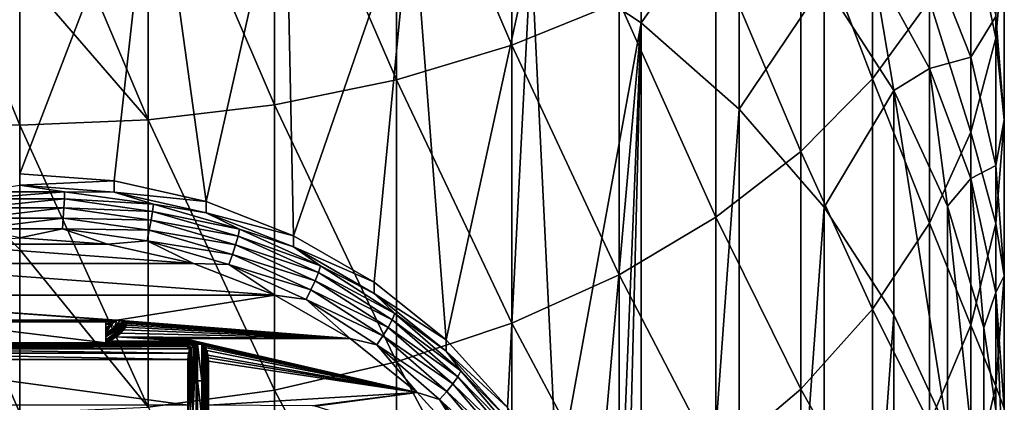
# Model space of a CAD drawing. Header units: metres. Extents: x -27 to 80, y -171 to 27.
# Tile 42 of 117: x 0 to 12, y -156 to -151. Entities that reach past the tile are written whole.
import ezdxf

# ---------------------------------------------------------------- set-up
doc = ezdxf.new("R2010")
doc.units = ezdxf.units.M
doc.layers.add('solid_509380_SW0003', color=7, linetype='CONTINUOUS')

msp = doc.modelspace()

# ---------------------------------------------------------------- linework, layer by layer
at = {"layer": 'solid_509380_SW0003'}
for points in [[(6, -151.524612, 253.62204), (6, -147.879211, 256.13028), (4.592201, -148.245026, 256.720337)], [(6, -151.524612, 253.62204), (7.305137, -150.996597, 252.928009), (6, -147.879211, 256.13028)], [(4.592201, -151.944962, 254.174576), (4.592201, -148.245026, 256.720337), (3.105829, -148.51088, 257.14917)], [(4.592201, -151.944962, 254.174576), (6, -151.524612, 253.62204), (4.592201, -148.245026, 256.720337)], [(3.105829, -152.250473, 254.576126), (3.105829, -148.51088, 257.14917), (1.566314, -148.672226, 257.409424)], [(3.105829, -152.250473, 254.576126), (4.592201, -151.944962, 254.174576), (3.105829, -148.51088, 257.14917)], [(7.573055, -148.516678, 225.82933), (7.573114, -151.252884, 218.311813), (6.235004, -150.365295, 217.988754)], [(8.770032, -149.567154, 226.21167), (7.573114, -151.252884, 218.311813), (7.573055, -148.516678, 225.82933)], [(0, -152.498047, 254.901535), (0, -150.622406, 256.258362), (-1.566314, -148.672226, 257.409424)], [(-1.566314, -152.435883, 254.819839), (0, -152.498047, 254.901535), (-1.566314, -148.672226, 257.409424)], [(1.566314, -152.435883, 254.819839), (1.566314, -148.672226, 257.409424), (0, -148.726318, 257.496704)], [(1.566314, -152.435883, 254.819839), (3.105829, -152.250473, 254.576126), (1.566314, -148.672226, 257.409424)], [(0, -153.093262, 218.981644), (0, -148.723694, 217.391251), (1.633953, -148.828705, 217.429474)], [(1.566314, -152.435883, 254.819839), (0, -148.726318, 257.496704), (0, -150.622406, 256.258362)], [(1.149798, -153.178299, 219.012604), (0, -153.093262, 218.981644), (1.633953, -148.828705, 217.429474)], [(2.271269, -153.431305, 219.104691), (1.149798, -153.178299, 219.012604), (1.633953, -148.828705, 217.429474)], [(2.271269, -153.431305, 219.104691), (1.633953, -148.828705, 217.429474), (3.237515, -149.14183, 217.543442)], [(10.392304, -151.934052, 247.551544), (10.392304, -148.865158, 250.126389), (9.52024, -149.655396, 251.1651)], [(10.392304, -151.934052, 247.551544), (11.086555, -150.97879, 246.517441), (10.392304, -148.865158, 250.126389)], [(11.897338, -151.438614, 241.740677), (11.897338, -148.925568, 244.294769), (11.59111, -149.970215, 245.425613)], [(11.897338, -151.438614, 241.740677), (12, -150.271011, 240.69664), (11.897338, -148.925568, 244.294769)], [(3.336839, -153.846054, 219.255646), (2.271269, -153.431305, 219.104691), (3.237515, -149.14183, 217.543442)], [(3.336839, -153.846054, 219.255646), (3.237515, -149.14183, 217.543442), (4.780764, -149.657227, 217.731033)], [(8.770032, -149.567154, 226.21167), (8.770081, -152.30336, 218.694153), (7.573114, -151.252884, 218.311813)], [(9.803638, -150.761017, 226.64621), (8.770081, -152.30336, 218.694153), (8.770032, -149.567154, 226.21167)], [(4.320213, -154.412323, 219.461746), (3.336839, -153.846054, 219.255646), (4.780764, -149.657227, 217.731033)], [(5.197242, -155.116211, 219.717941), (4.320213, -154.412323, 219.461746), (4.780764, -149.657227, 217.731033)], [(5.197242, -155.116211, 219.717941), (4.780764, -149.657227, 217.731033), (6.235004, -150.365295, 217.988754)], [(9.52024, -152.819656, 248.510239), (9.52024, -149.655396, 251.1651), (8.485281, -150.369949, 252.104324)], [(9.52024, -152.819656, 248.510239), (10.392304, -151.934052, 247.551544), (9.52024, -149.655396, 251.1651)], [(11.59111, -151.66954, 233.577286), (11.086555, -150.393707, 232.814682), (11.59111, -149.933197, 236.190506)], [(11.59111, -152.586243, 242.766876), (11.59111, -149.970215, 245.425613), (11.086555, -150.97879, 246.517441)], [(11.59111, -151.66954, 233.577286), (11.59111, -149.933197, 236.190506), (11.897338, -151.17337, 237.102676)], [(11.59111, -152.586243, 242.766876), (11.897338, -151.438614, 241.740677), (11.59111, -149.970215, 245.425613)], [(12, -152.43512, 238.030746), (12, -150.271011, 240.69664), (11.897338, -151.438614, 241.740677)], [(12, -152.43512, 238.030746), (11.897338, -151.17337, 237.102676), (12, -150.271011, 240.69664)], [(5.946268, -155.940308, 220.017883), (5.197242, -155.116211, 219.717941), (6.235004, -150.365295, 217.988754)], [(6.548901, -156.86441, 220.354233), (5.946268, -155.940308, 220.017883), (6.235004, -150.365295, 217.988754)], [(6.548901, -156.86441, 220.354233), (6.235004, -150.365295, 217.988754), (7.573114, -151.252884, 218.311813)], [(8.485281, -153.620453, 249.377106), (8.485281, -150.369949, 252.104324), (7.305137, -150.996597, 252.928009)], [(8.485281, -153.620453, 249.377106), (9.52024, -152.819656, 248.510239), (8.485281, -150.369949, 252.104324)], [(11.086555, -151.806335, 230.172943), (10.392304, -150.534637, 229.569061), (11.086555, -150.393707, 232.814682)], [(11.086555, -151.806335, 230.172943), (11.086555, -150.393707, 232.814682), (11.59111, -151.66954, 233.577286)], [(10.654623, -152.076004, 227.124817), (9.803638, -150.761017, 226.64621), (10.392304, -150.534637, 229.569061)], [(10.654623, -152.076004, 227.124817), (10.392304, -150.534637, 229.569061), (11.086555, -151.806335, 230.172943)], [(1.566314, -152.435883, 254.819839), (0, -150.622406, 256.258362), (0, -152.498047, 254.901535)], [(9.803638, -150.761017, 226.64621), (9.803653, -153.497192, 219.128662), (8.770081, -152.30336, 218.694153)], [(10.654623, -152.076004, 227.124817), (9.803653, -153.497192, 219.128662), (9.803638, -150.761017, 226.64621)], [(7.305137, -154.322723, 250.137344), (7.305137, -150.996597, 252.928009), (6, -151.524612, 253.62204)], [(7.305137, -154.322723, 250.137344), (8.485281, -153.620453, 249.377106), (7.305137, -150.996597, 252.928009)], [(11.086555, -153.69426, 243.757629), (11.086555, -150.97879, 246.517441), (10.392304, -151.934052, 247.551544)], [(11.086555, -153.69426, 243.757629), (11.59111, -152.586243, 242.766876), (11.086555, -150.97879, 246.517441)], [(11.897338, -152.990967, 234.367157), (11.59111, -151.66954, 233.577286), (11.897338, -151.17337, 237.102676)], [(11.897338, -152.990967, 234.367157), (11.897338, -151.17337, 237.102676), (12, -152.43512, 238.030746)], [(6.990263, -157.865692, 220.718674), (6.548901, -156.86441, 220.354233), (7.573114, -151.252884, 218.311813)], [(7.259509, -158.919556, 221.102249), (6.990263, -157.865692, 220.718674), (7.573114, -151.252884, 218.311813)], [(7.259509, -158.919556, 221.102249), (7.573114, -151.252884, 218.311813), (7.35, -160, 221.495499)], [(7.35, -160, 221.495499), (7.573114, -151.252884, 218.311813), (7.573114, -168.747116, 224.679184)], [(7.573114, -151.252884, 218.311813), (8.770081, -152.30336, 218.694153), (7.573114, -168.747116, 224.679184)], [(11.897338, -153.696884, 238.958801), (11.897338, -151.438614, 241.740677), (11.59111, -152.586243, 242.766876)], [(11.897338, -153.696884, 238.958801), (12, -152.43512, 238.030746), (11.897338, -151.438614, 241.740677)], [(6, -154.914459, 250.777924), (6, -151.524612, 253.62204), (4.592201, -151.944962, 254.174576)], [(6, -154.914459, 250.777924), (7.305137, -154.322723, 250.137344), (6, -151.524612, 253.62204)], [(11.59111, -153.149017, 230.810532), (11.086555, -151.806335, 230.172943), (11.59111, -151.66954, 233.577286)], [(11.59111, -153.149017, 230.810532), (11.59111, -151.66954, 233.577286), (11.897338, -152.990967, 234.367157)], [(11.307131, -153.487625, 227.638611), (10.654623, -152.076004, 227.124817), (11.086555, -151.806335, 230.172943)], [(11.307131, -153.487625, 227.638611), (11.086555, -151.806335, 230.172943), (11.59111, -153.149017, 230.810532)], [(4.592201, -155.385544, 251.287888), (4.592201, -151.944962, 254.174576), (3.105829, -152.250473, 254.576126)], [(4.592201, -155.385544, 251.287888), (6, -154.914459, 250.777924), (4.592201, -151.944962, 254.174576)], [(10.392304, -154.743698, 244.696014), (10.392304, -151.934052, 247.551544), (9.52024, -152.819656, 248.510239)], [(10.392304, -154.743698, 244.696014), (11.086555, -153.69426, 243.757629), (10.392304, -151.934052, 247.551544)], [(10.654623, -152.076004, 227.124817), (10.654609, -154.812134, 219.607269), (9.803653, -153.497192, 219.128662)], [(10.654623, -152.076004, 227.124817), (11.307101, -156.223709, 220.121048), (10.654609, -154.812134, 219.607269)], [(11.307131, -153.487625, 227.638611), (11.307101, -156.223709, 220.121048), (10.654623, -152.076004, 227.124817)], [(3.105829, -155.727921, 251.658508), (3.105829, -152.250473, 254.576126), (1.566314, -152.435883, 254.819839)], [(3.105829, -155.727921, 251.658508), (4.592201, -155.385544, 251.287888), (3.105829, -152.250473, 254.576126)], [(8.770081, -152.30336, 218.694153), (8.770081, -167.69664, 224.296844), (7.573114, -168.747116, 224.679184)], [(8.770081, -152.30336, 218.694153), (9.803653, -153.497192, 219.128662), (8.770081, -167.69664, 224.296844)], [(0, -154.012802, 253.700195), (0, -152.498047, 254.901535), (-1.566314, -152.435883, 254.819839)], [(0, -156.005371, 251.958862), (0, -154.012802, 253.700195), (-1.566314, -152.435883, 254.819839)], [(-1.566314, -155.935699, 251.883453), (0, -156.005371, 251.958862), (-1.566314, -152.435883, 254.819839)], [(1.566314, -155.935699, 251.883453), (1.566314, -152.435883, 254.819839), (0, -152.498047, 254.901535)], [(1.566314, -155.935699, 251.883453), (0, -152.498047, 254.901535), (0, -154.012802, 253.700195)], [(1.566314, -155.935699, 251.883453), (3.105829, -155.727921, 251.658508), (1.566314, -152.435883, 254.819839)], [(12, -154.335419, 235.170792), (12, -152.43512, 238.030746), (11.897338, -153.696884, 238.958801)], [(12, -154.335419, 235.170792), (11.897338, -152.990967, 234.367157), (12, -152.43512, 238.030746)], [(11.59111, -154.937057, 239.870987), (11.59111, -152.586243, 242.766876), (11.086555, -153.69426, 243.757629)], [(11.59111, -154.937057, 239.870987), (11.897338, -153.696884, 238.958801), (11.59111, -152.586243, 242.766876)], [(9.52024, -155.716599, 245.565979), (9.52024, -152.819656, 248.510239), (8.485281, -153.620453, 249.377106)], [(9.52024, -155.716599, 245.565979), (10.392304, -154.743698, 244.696014), (9.52024, -152.819656, 248.510239)], [(11.897338, -154.539688, 231.470917), (11.59111, -153.149017, 230.810532), (11.897338, -152.990967, 234.367157)], [(11.897338, -154.539688, 231.470917), (11.897338, -152.990967, 234.367157), (12, -154.335419, 235.170792)], [(0, -153.230072, 218.605774), (0, -153.093262, 218.981644), (1.149798, -153.178299, 219.012604)], [(0, -153.230072, 218.605774), (0.547993, -153.309601, 218.497009), (-0.547993, -153.309601, 218.497009)], [(0, -153.230072, 218.605774), (1.149798, -153.178299, 219.012604), (1.149793, -153.315094, 218.636719)], [(0, -153.230072, 218.605774), (1.149793, -153.315094, 218.636719), (0.547993, -153.309601, 218.497009)], [(1.149793, -153.315094, 218.636719), (1.149798, -153.178299, 219.012604), (2.271269, -153.431305, 219.104691)], [(11.749009, -154.969604, 228.178009), (11.307131, -153.487625, 227.638611), (11.59111, -153.149017, 230.810532)], [(11.749009, -154.969604, 228.178009), (11.59111, -153.149017, 230.810532), (11.897338, -154.539688, 231.470917)], [(-0.547993, -153.309601, 218.497009), (0.547993, -153.309601, 218.497009), (-0.544255, -153.397751, 218.400635)], [(0.547993, -153.309601, 218.497009), (0.544255, -153.397751, 218.400635), (-0.544255, -153.397751, 218.400635)], [(0.547993, -153.309601, 218.497009), (1.631738, -153.463104, 218.552872), (0.544255, -153.397751, 218.400635)], [(1.149793, -153.315094, 218.636719), (1.631738, -153.463104, 218.552872), (0.547993, -153.309601, 218.497009)], [(1.149793, -153.315094, 218.636719), (2.271269, -153.431305, 219.104691), (2.271275, -153.5681, 218.728806)], [(1.149793, -153.315094, 218.636719), (2.271275, -153.5681, 218.728806), (1.631738, -153.463104, 218.552872)], [(-0.544255, -153.397751, 218.400635), (0.544255, -153.397751, 218.400635), (-0.538308, -153.507767, 218.330414)], [(0.544255, -153.397751, 218.400635), (0.538308, -153.507767, 218.330414), (-0.538308, -153.507767, 218.330414)], [(0.544255, -153.397751, 218.400635), (1.620608, -153.550201, 218.456131), (0.538308, -153.507767, 218.330414)], [(1.631738, -153.463104, 218.552872), (1.620608, -153.550201, 218.456131), (0.544255, -153.397751, 218.400635)], [(1.631738, -153.463104, 218.552872), (2.679032, -153.766663, 218.663361), (1.620608, -153.550201, 218.456131)], [(2.271275, -153.5681, 218.728806), (2.679032, -153.766663, 218.663361), (1.631738, -153.463104, 218.552872)], [(2.271275, -153.5681, 218.728806), (2.271269, -153.431305, 219.104691), (3.336839, -153.846054, 219.255646)], [(-0.538308, -153.507767, 218.330414), (0.538308, -153.507767, 218.330414), (-0.530558, -153.632126, 218.291107)], [(0.538308, -153.507767, 218.330414), (0.530558, -153.632126, 218.291107), (-0.530558, -153.632126, 218.291107)], [(0.538308, -153.507767, 218.330414), (1.6029, -153.658554, 218.385284), (0.530558, -153.632126, 218.291107)], [(1.620608, -153.550201, 218.456131), (1.6029, -153.658554, 218.385284), (0.538308, -153.507767, 218.330414)], [(1.620608, -153.550201, 218.456131), (2.660759, -153.8517, 218.565857), (1.6029, -153.658554, 218.385284)], [(2.679032, -153.766663, 218.663361), (2.660759, -153.8517, 218.565857), (1.620608, -153.550201, 218.456131)], [(2.271275, -153.5681, 218.728806), (3.336839, -153.846054, 219.255646), (3.33683, -153.982864, 218.879761)], [(2.271275, -153.5681, 218.728806), (3.33683, -153.982864, 218.879761), (2.679032, -153.766663, 218.663361)], [(9.803653, -153.497192, 219.128662), (9.803653, -166.502808, 223.86232), (8.770081, -167.69664, 224.296844)], [(9.803653, -153.497192, 219.128662), (10.654609, -154.812134, 219.607269), (9.803653, -166.502808, 223.86232)], [(11.307131, -153.487625, 227.638611), (11.748995, -157.705704, 220.660446), (11.307101, -156.223709, 220.121048)], [(11.749009, -154.969604, 228.178009), (11.748995, -157.705704, 220.660446), (11.307131, -153.487625, 227.638611)], [(-0.530558, -153.632126, 218.291107), (0.530558, -153.632126, 218.291107), (-0.521534, -153.762344, 218.2854)], [(0.530558, -153.632126, 218.291107), (0.521534, -153.762344, 218.2854), (-0.521534, -153.762344, 218.2854)], [(0.530558, -153.632126, 218.291107), (1.579823, -153.780746, 218.345184), (0.521534, -153.762344, 218.2854)], [(1.6029, -153.658554, 218.385284), (1.579823, -153.780746, 218.345184), (0.530558, -153.632126, 218.291107)], [(1.6029, -153.658554, 218.385284), (2.631686, -153.956757, 218.49382), (1.579823, -153.780746, 218.345184)], [(2.660759, -153.8517, 218.565857), (2.631686, -153.956757, 218.49382), (1.6029, -153.658554, 218.385284)], [(8.485281, -156.596344, 246.352615), (8.485281, -153.620453, 249.377106), (7.305137, -154.322723, 250.137344)], [(8.485281, -156.596344, 246.352615), (9.52024, -155.716599, 245.565979), (8.485281, -153.620453, 249.377106)], [(11.086555, -156.13443, 240.751678), (11.086555, -153.69426, 243.757629), (10.392304, -154.743698, 244.696014)], [(11.086555, -156.13443, 240.751678), (11.59111, -154.937057, 239.870987), (11.086555, -153.69426, 243.757629)], [(11.897338, -155.679855, 235.974411), (11.897338, -153.696884, 238.958801), (11.59111, -154.937057, 239.870987)], [(11.897338, -155.679855, 235.974411), (12, -154.335419, 235.170792), (11.897338, -153.696884, 238.958801)], [(-0.521534, -153.762344, 218.2854), (0.521534, -153.762344, 218.2854), (-0.000011, -153.870926, 218.306931)], [(0.521534, -153.762344, 218.2854), (1.072089, -153.950256, 218.3358), (-0.000011, -153.870926, 218.306931)], [(0.521534, -153.762344, 218.2854), (1.552952, -153.908432, 218.338577), (1.072089, -153.950256, 218.3358)], [(1.579823, -153.780746, 218.345184), (1.552952, -153.908432, 218.338577), (0.521534, -153.762344, 218.2854)], [(1.579823, -153.780746, 218.345184), (2.593797, -154.074646, 218.452164), (1.552952, -153.908432, 218.338577)], [(2.631686, -153.956757, 218.49382), (2.593797, -154.074646, 218.452164), (1.579823, -153.780746, 218.345184)], [(2.679032, -153.766663, 218.663361), (3.666481, -154.213516, 218.826004), (2.660759, -153.8517, 218.565857)], [(3.33683, -153.982864, 218.879761), (3.666481, -154.213516, 218.826004), (2.679032, -153.766663, 218.663361)], [(-2.117742, -154.186264, 218.421707), (-1.072107, -153.950256, 218.335815), (2.117737, -154.186264, 218.421707)], [(-1.072107, -153.950256, 218.335815), (-0.000011, -153.870926, 218.306931), (1.072089, -153.950256, 218.3358)], [(-1.072107, -153.950256, 218.335815), (1.072089, -153.950256, 218.3358), (2.117737, -154.186264, 218.421707)], [(1.552952, -153.908432, 218.338577), (2.117737, -154.186264, 218.421707), (1.072089, -153.950256, 218.3358)], [(1.552952, -153.908432, 218.338577), (2.54968, -154.197342, 218.443726), (2.117737, -154.186264, 218.421707)], [(2.593797, -154.074646, 218.452164), (2.54968, -154.197342, 218.443726), (1.552952, -153.908432, 218.338577)], [(2.631686, -153.956757, 218.49382), (3.601684, -154.395706, 218.653595), (2.593797, -154.074646, 218.452164)], [(2.660759, -153.8517, 218.565857), (3.641474, -154.295502, 218.727402), (2.631686, -153.956757, 218.49382)], [(3.641474, -154.295502, 218.727402), (3.601684, -154.395706, 218.653595), (2.631686, -153.956757, 218.49382)], [(3.666481, -154.213516, 218.826004), (3.641474, -154.295502, 218.727402), (2.660759, -153.8517, 218.565857)], [(3.33683, -153.982864, 218.879761), (3.336839, -153.846054, 219.255646), (4.320213, -154.412323, 219.461746)], [(1.566314, -155.935699, 251.883453), (0, -154.012802, 253.700195), (0, -156.005371, 251.958862)], [(2.593797, -154.074646, 218.452164), (3.54983, -154.507294, 218.609634), (2.54968, -154.197342, 218.443726)], [(3.601684, -154.395706, 218.653595), (3.54983, -154.507294, 218.609634), (2.593797, -154.074646, 218.452164)], [(3.33683, -153.982864, 218.879761), (4.320213, -154.412323, 219.461746), (4.320221, -154.549133, 219.085876)], [(3.33683, -153.982864, 218.879761), (4.320221, -154.549133, 219.085876), (3.666481, -154.213516, 218.826004)], [(-3.111209, -154.573166, 218.562531), (-2.117742, -154.186264, 218.421707), (3.111222, -154.573166, 218.562531)], [(-2.117742, -154.186264, 218.421707), (2.117737, -154.186264, 218.421707), (3.111222, -154.573166, 218.562531)], [(2.54968, -154.197342, 218.443726), (3.111222, -154.573166, 218.562531), (2.117737, -154.186264, 218.421707)], [(2.54968, -154.197342, 218.443726), (3.489452, -154.62262, 218.598511), (3.111222, -154.573166, 218.562531)], [(3.54983, -154.507294, 218.609634), (3.489452, -154.62262, 218.598511), (2.54968, -154.197342, 218.443726)], [(3.641474, -154.295502, 218.727402), (4.540843, -154.871704, 218.937119), (3.601684, -154.395706, 218.653595)], [(3.666481, -154.213516, 218.826004), (4.572028, -154.793671, 219.03717), (3.641474, -154.295502, 218.727402)], [(4.572028, -154.793671, 219.03717), (4.540843, -154.871704, 218.937119), (3.641474, -154.295502, 218.727402)], [(4.320221, -154.549133, 219.085876), (4.572028, -154.793671, 219.03717), (3.666481, -154.213516, 218.826004)], [(3.601684, -154.395706, 218.653595), (4.491227, -154.965607, 218.861023), (3.54983, -154.507294, 218.609634)], [(4.540843, -154.871704, 218.937119), (4.491227, -154.965607, 218.861023), (3.601684, -154.395706, 218.653595)], [(4.320221, -154.549133, 219.085876), (4.320213, -154.412323, 219.461746), (5.197242, -155.116211, 219.717941)], [(7.305137, -157.367844, 247.042496), (7.305137, -154.322723, 250.137344), (6, -154.914459, 250.777924)], [(7.305137, -157.367844, 247.042496), (8.485281, -156.596344, 246.352615), (7.305137, -154.322723, 250.137344)], [(12, -155.954575, 232.142807), (12, -154.335419, 235.170792), (11.897338, -155.679855, 235.974411)], [(12, -155.954575, 232.142807), (11.897338, -154.539688, 231.470917), (12, -154.335419, 235.170792)], [(3.54983, -154.507294, 218.609634), (4.426566, -155.068985, 218.814072), (3.489452, -154.62262, 218.598511)], [(4.491227, -154.965607, 218.861023), (4.426566, -155.068985, 218.814072), (3.54983, -154.507294, 218.609634)], [(4.320221, -154.549133, 219.085876), (5.197242, -155.116211, 219.717941), (5.197235, -155.253006, 219.342056)], [(4.320221, -154.549133, 219.085876), (5.197235, -155.253006, 219.342056), (4.572028, -154.793671, 219.03717)], [(11.972025, -156.494324, 228.732956), (11.749009, -154.969604, 228.178009), (11.897338, -154.539688, 231.470917)], [(11.972025, -156.494324, 228.732956), (11.897338, -154.539688, 231.470917), (12, -155.954575, 232.142807)], [(-3.111209, -154.573166, 218.562531), (1.185338, -154.877686, 218.67337), (1.128786, -154.87764, 218.673355)], [(-3.111209, -154.573166, 218.562531), (3.111222, -154.573166, 218.562531), (1.185338, -154.877686, 218.67337)], [(-1.128782, -154.87764, 218.673355), (-3.111209, -154.573166, 218.562531), (1.128786, -154.87764, 218.673355)], [(3.111222, -154.573166, 218.562531), (4.028016, -155.10141, 218.754791), (1.185338, -154.877686, 218.67337)], [(3.489452, -154.62262, 218.598511), (4.028016, -155.10141, 218.754791), (3.111222, -154.573166, 218.562531)], [(3.489452, -154.62262, 218.598511), (4.351275, -155.174774, 218.799484), (4.028016, -155.10141, 218.754791)], [(4.426566, -155.068985, 218.814072), (4.351275, -155.174774, 218.799484), (3.489452, -154.62262, 218.598511)], [(4.572028, -154.793671, 219.03717), (5.375442, -155.494186, 219.29213), (4.540843, -154.871704, 218.937119)], [(5.197235, -155.253006, 219.342056), (5.375442, -155.494186, 219.29213), (4.572028, -154.793671, 219.03717)], [(10.392304, -157.268494, 241.585815), (10.392304, -154.743698, 244.696014), (9.52024, -155.716599, 245.565979)], [(10.392304, -157.268494, 241.585815), (11.086555, -156.13443, 240.751678), (10.392304, -154.743698, 244.696014)], [(-1.128782, -154.87764, 218.673355), (1.128786, -154.87764, 218.673355), (1.05, -154.896423, 218.680191)], [(-1.05, -154.896423, 218.680191), (-1.128782, -154.87764, 218.673355), (1.05, -154.896423, 218.680191)], [(-1.05, -154.896423, 218.680191), (1.05, -154.896423, 218.680191), (1.05, -155.153763, 218.773849)], [(-1.05, -155.153763, 218.773849), (-1.05, -154.896423, 218.680191), (1.05, -155.153763, 218.773849)], [(1.05, -154.930206, 218.658386), (1.128786, -154.87764, 218.673355), (1.185338, -154.877686, 218.67337)], [(1.05, -154.930206, 218.658386), (1.05, -154.896423, 218.680191), (1.128786, -154.87764, 218.673355)], [(1.117761, -154.92424, 218.659546), (1.05, -154.930206, 218.658386), (1.185338, -154.877686, 218.67337)], [(1.05, -154.970688, 218.646317), (1.05, -154.896423, 218.680191), (1.05, -154.930206, 218.658386)], [(1.05, -155.003403, 218.641479), (1.05, -154.896423, 218.680191), (1.05, -154.970688, 218.646317)], [(1.05, -155.15976, 218.757385), (1.05, -155.153763, 218.773849), (1.05, -154.896423, 218.680191)], [(1.05, -155.058884, 218.635269), (1.05, -154.896423, 218.680191), (1.05, -155.036133, 218.636734)], [(1.05, -155.003403, 218.641479), (1.05, -155.036133, 218.636734), (1.05, -154.896423, 218.680191)], [(1.05, -155.080582, 218.637329), (1.05, -154.896423, 218.680191), (1.05, -155.058884, 218.635269)], [(1.05, -155.117218, 218.649963), (1.05, -154.896423, 218.680191), (1.05, -155.080582, 218.637329)], [(1.05, -155.143738, 218.670792), (1.05, -154.896423, 218.680191), (1.05, -155.117218, 218.649963)], [(1.05, -155.15979, 218.696884), (1.05, -154.896423, 218.680191), (1.05, -155.143738, 218.670792)], [(1.05, -155.165314, 218.726196), (1.05, -154.896423, 218.680191), (1.05, -155.15979, 218.696884)], [(1.05, -155.15976, 218.757385), (1.05, -154.896423, 218.680191), (1.05, -155.165314, 218.726196)], [(1.05, -155.080582, 218.637329), (1.283046, -154.901779, 218.682129), (1.296021, -154.916946, 218.687653)], [(1.05, -155.036133, 218.636734), (1.154778, -154.964371, 218.657028), (1.283046, -154.901779, 218.682129)], [(1.05, -155.058884, 218.635269), (1.05, -155.036133, 218.636734), (1.283046, -154.901779, 218.682129)], [(1.05, -155.080582, 218.637329), (1.05, -155.058884, 218.635269), (1.283046, -154.901779, 218.682129)], [(1.05, -155.080582, 218.637329), (1.296021, -154.916946, 218.687653), (1.298759, -154.936935, 218.694931)], [(1.154778, -154.964371, 218.657028), (1.117761, -154.92424, 218.659546), (1.185338, -154.877686, 218.67337)], [(1.154778, -154.964371, 218.657028), (1.185338, -154.877686, 218.67337), (1.222253, -154.884918, 218.675995)], [(1.154778, -154.964371, 218.657028), (1.222253, -154.884918, 218.675995), (1.259114, -154.89238, 218.678711)], [(1.154778, -154.964371, 218.657028), (1.259114, -154.89238, 218.678711), (1.283046, -154.901779, 218.682129)], [(1.222253, -154.884918, 218.675995), (1.185338, -154.877686, 218.67337), (4.028016, -155.10141, 218.754791)], [(1.259114, -154.89238, 218.678711), (1.222253, -154.884918, 218.675995), (4.028016, -155.10141, 218.754791)], [(1.283046, -154.901779, 218.682129), (1.259114, -154.89238, 218.678711), (4.028016, -155.10141, 218.754791)], [(1.296021, -154.916946, 218.687653), (1.283046, -154.901779, 218.682129), (4.028016, -155.10141, 218.754791)], [(1.298759, -154.936935, 218.694931), (1.296021, -154.916946, 218.687653), (4.028016, -155.10141, 218.754791)], [(4.540843, -154.871704, 218.937119), (5.338778, -155.567429, 219.190338), (4.491227, -154.965607, 218.861023)], [(5.375442, -155.494186, 219.29213), (5.338778, -155.567429, 219.190338), (4.540843, -154.871704, 218.937119)], [(6, -158.017929, 247.623779), (6, -154.914459, 250.777924), (4.592201, -155.385544, 251.287888)], [(6, -158.017929, 247.623779), (7.305137, -157.367844, 247.042496), (6, -154.914459, 250.777924)], [(10.654609, -154.812134, 219.607269), (10.654609, -165.187866, 223.383728), (9.803653, -166.502808, 223.86232)], [(10.654609, -154.812134, 219.607269), (11.307101, -156.223709, 220.121048), (10.654609, -165.187866, 223.383728)], [(1.117761, -154.92424, 218.659546), (1.05, -154.970688, 218.646317), (1.05, -154.930206, 218.658386)], [(1.05, -155.003403, 218.641479), (1.05, -154.970688, 218.646317), (1.117761, -154.92424, 218.659546)], [(1.05, -155.036133, 218.636734), (1.117761, -154.92424, 218.659546), (1.154778, -154.964371, 218.657028)], [(1.05, -155.003403, 218.641479), (1.117761, -154.92424, 218.659546), (1.05, -155.036133, 218.636734)], [(1.05, -155.117218, 218.649963), (1.298759, -154.936935, 218.694931), (1.290584, -154.963242, 218.704514)], [(1.05, -155.117218, 218.649963), (1.05, -155.080582, 218.637329), (1.298759, -154.936935, 218.694931)], [(1.05, -155.143738, 218.670792), (1.290584, -154.963242, 218.704514), (1.269542, -154.995422, 218.716217)], [(1.05, -155.143738, 218.670792), (1.05, -155.117218, 218.649963), (1.290584, -154.963242, 218.704514)], [(1.05, -155.143738, 218.670792), (1.269542, -154.995422, 218.716217), (1.233748, -155.033081, 218.729919)], [(1.05, -155.15979, 218.696884), (1.233748, -155.033081, 218.729919), (1.177342, -155.078217, 218.746353)], [(1.05, -155.15979, 218.696884), (1.05, -155.143738, 218.670792), (1.233748, -155.033081, 218.729919)], [(1.177342, -155.078217, 218.746353), (1.233748, -155.033081, 218.729919), (4.028016, -155.10141, 218.754791)], [(1.233748, -155.033081, 218.729919), (1.269542, -154.995422, 218.716217), (4.028016, -155.10141, 218.754791)], [(1.269542, -154.995422, 218.716217), (1.290584, -154.963242, 218.704514), (4.028016, -155.10141, 218.754791)], [(1.290584, -154.963242, 218.704514), (1.298759, -154.936935, 218.694931), (4.028016, -155.10141, 218.754791)], [(4.491227, -154.965607, 218.861023), (5.280443, -155.653732, 219.111481), (4.426566, -155.068985, 218.814072)], [(5.338778, -155.567429, 219.190338), (5.280443, -155.653732, 219.111481), (4.491227, -154.965607, 218.861023)], [(11.59111, -157.001297, 236.764297), (11.59111, -154.937057, 239.870987), (11.086555, -156.13443, 240.751678)], [(11.59111, -157.001297, 236.764297), (11.897338, -155.679855, 235.974411), (11.59111, -154.937057, 239.870987)], [(11.972025, -156.494324, 228.732956), (11.748995, -157.705704, 220.660446), (11.749009, -154.969604, 228.178009)], [(-1.05, -155.153763, 218.773849), (1.997863, -155.163589, 218.77742), (-1.995058, -155.160995, 218.776489)], [(-1.05, -155.153763, 218.773849), (1.05, -155.153763, 218.773849), (1.997863, -155.163589, 218.77742)], [(1.05, -155.165314, 218.726196), (1.177342, -155.078217, 218.746353), (1.093183, -155.130341, 218.76532)], [(1.05, -155.165314, 218.726196), (1.05, -155.15979, 218.696884), (1.177342, -155.078217, 218.746353)], [(1.05, -155.153763, 218.773849), (1.093183, -155.130341, 218.76532), (1.983532, -155.149734, 218.772385)], [(1.071601, -155.14505, 218.761322), (1.093183, -155.130341, 218.76532), (1.05, -155.153763, 218.773849)], [(1.071601, -155.14505, 218.761322), (1.05, -155.165314, 218.726196), (1.093183, -155.130341, 218.76532)], [(1.071601, -155.14505, 218.761322), (1.05, -155.15976, 218.757385), (1.05, -155.165314, 218.726196)], [(1.071601, -155.14505, 218.761322), (1.05, -155.153763, 218.773849), (1.05, -155.15976, 218.757385)], [(1.05, -155.153763, 218.773849), (1.983532, -155.149734, 218.772385), (1.997863, -155.163589, 218.77742)], [(1.093183, -155.130341, 218.76532), (1.177342, -155.078217, 218.746353), (1.96406, -155.126068, 218.763779)], [(1.093183, -155.130341, 218.76532), (1.96406, -155.126068, 218.763779), (1.97228, -155.137283, 218.767853)], [(1.093183, -155.130341, 218.76532), (1.97228, -155.137283, 218.767853), (1.983532, -155.149734, 218.772385)], [(1.177342, -155.078217, 218.746353), (1.983691, -155.097717, 218.753448), (1.971267, -155.098434, 218.753708)], [(1.177342, -155.078217, 218.746353), (4.028016, -155.10141, 218.754791), (1.983691, -155.097717, 218.753448)], [(1.177342, -155.078217, 218.746353), (1.971267, -155.098434, 218.753708), (1.962243, -155.101959, 218.75499)], [(1.177342, -155.078217, 218.746353), (1.962243, -155.101959, 218.75499), (1.958359, -155.108292, 218.757309)], [(1.177342, -155.078217, 218.746353), (1.958359, -155.108292, 218.757309), (1.959252, -155.116257, 218.760208)], [(1.177342, -155.078217, 218.746353), (1.959252, -155.116257, 218.760208), (1.96406, -155.126068, 218.763779)], [(1.958359, -155.108292, 218.757309), (1.962243, -155.101959, 218.75499), (2.118066, -155.196548, 218.771194)], [(1.958359, -155.108292, 218.757309), (2.118066, -155.196548, 218.771194), (2.092565, -155.211624, 218.782227)], [(1.959252, -155.116257, 218.760208), (1.958359, -155.108292, 218.757309), (2.092565, -155.211624, 218.782227)], [(1.96406, -155.126068, 218.763779), (1.959252, -155.116257, 218.760208), (2.092565, -155.211624, 218.782227)], [(1.962243, -155.101959, 218.75499), (1.971267, -155.098434, 218.753708), (2.118066, -155.196548, 218.771194)], [(1.97228, -155.137283, 218.767853), (1.96406, -155.126068, 218.763779), (2.092565, -155.211624, 218.782227)], [(1.971267, -155.098434, 218.753708), (1.983691, -155.097717, 218.753448), (2.133687, -155.187424, 218.768463)], [(1.971267, -155.098434, 218.753708), (2.133687, -155.187424, 218.768463), (2.118066, -155.196548, 218.771194)], [(1.983532, -155.149734, 218.772385), (1.97228, -155.137283, 218.767853), (2.092565, -155.211624, 218.782227)], [(1.983532, -155.149734, 218.772385), (2.092565, -155.211624, 218.782227), (2.072687, -155.223602, 218.799271)], [(1.997863, -155.163589, 218.77742), (1.983532, -155.149734, 218.772385), (2.072687, -155.223602, 218.799271)], [(1.983691, -155.097717, 218.753448), (1.998024, -155.099045, 218.753937), (2.133687, -155.187424, 218.768463)], [(4.028016, -155.10141, 218.754791), (1.998024, -155.099045, 218.753937), (1.983691, -155.097717, 218.753448)], [(1.998024, -155.099045, 218.753937), (2.015366, -155.102188, 218.755081), (2.133687, -155.187424, 218.768463)], [(4.028016, -155.10141, 218.754791), (2.015366, -155.102188, 218.755081), (1.998024, -155.099045, 218.753937)], [(4.028016, -155.10141, 218.754791), (4.845506, -155.757965, 218.993759), (2.015366, -155.102188, 218.755081)], [(2.015366, -155.102188, 218.755081), (2.15, -155.177963, 218.768372), (2.133687, -155.187424, 218.768463)], [(2.015366, -155.102188, 218.755081), (2.037006, -155.107498, 218.757019), (2.15, -155.177963, 218.768372)], [(4.845506, -155.757965, 218.993759), (2.037006, -155.107498, 218.757019), (2.015366, -155.102188, 218.755081)], [(2.037006, -155.107498, 218.757019), (2.159059, -155.172745, 218.76947), (2.15, -155.177963, 218.768372)], [(2.037006, -155.107498, 218.757019), (2.063924, -155.115494, 218.759918), (2.159059, -155.172745, 218.76947)], [(4.845506, -155.757965, 218.993759), (2.063924, -155.115494, 218.759918), (2.037006, -155.107498, 218.757019)], [(2.063924, -155.115494, 218.759918), (2.097514, -155.126892, 218.764069), (2.159059, -155.172745, 218.76947)], [(4.845506, -155.757965, 218.993759), (2.097514, -155.126892, 218.764069), (2.063924, -155.115494, 218.759918)], [(2.132785, -155.147247, 218.76767), (2.159059, -155.172745, 218.76947), (2.097514, -155.126892, 218.764069)], [(2.158126, -155.148911, 218.772079), (2.132785, -155.147247, 218.76767), (2.097514, -155.126892, 218.764069)], [(2.158126, -155.148911, 218.772079), (2.097514, -155.126892, 218.764069), (4.845506, -155.757965, 218.993759)], [(2.132785, -155.147247, 218.76767), (2.168067, -155.167557, 218.771408), (2.159059, -155.172745, 218.76947)], [(2.158126, -155.148911, 218.772079), (2.168067, -155.167557, 218.771408), (2.132785, -155.147247, 218.76767)], [(2.158126, -155.148911, 218.772079), (2.218488, -155.17157, 218.780334), (2.168067, -155.167557, 218.771408)], [(2.158126, -155.148911, 218.772079), (4.845506, -155.757965, 218.993759), (2.218488, -155.17157, 218.780334)], [(4.351275, -155.174774, 218.799484), (4.845506, -155.757965, 218.993759), (4.028016, -155.10141, 218.754791)], [(4.426566, -155.068985, 218.814072), (5.204419, -155.747208, 219.060928), (4.351275, -155.174774, 218.799484)], [(5.280443, -155.653732, 219.111481), (5.204419, -155.747208, 219.060928), (4.426566, -155.068985, 218.814072)], [(5.197235, -155.253006, 219.342056), (5.197242, -155.116211, 219.717941), (5.946268, -155.940308, 220.017883)], [(-2.039293, -155.198364, 218.790085), (2.072687, -155.223602, 218.799271), (-2.072687, -155.223602, 218.799271)], [(-2.072687, -155.223602, 218.799271), (2.072687, -155.223602, 218.799271), (2.056937, -155.278656, 218.819305)], [(-2.072687, -155.223602, 218.799271), (2.056937, -155.278656, 218.819305), (-2.056934, -155.278671, 218.819321)], [(-2.056934, -155.278671, 218.819321), (2.056937, -155.278656, 218.819305), (2.05, -155.354553, 218.846939)], [(-2.056934, -155.278671, 218.819321), (2.05, -155.354553, 218.846939), (-2.05, -155.354553, 218.846939)], [(-2.039293, -155.198364, 218.790085), (-2.014039, -155.177841, 218.782608), (2.016484, -155.179901, 218.783371)], [(-2.039293, -155.198364, 218.790085), (2.016484, -155.179901, 218.783371), (2.040912, -155.199631, 218.790543)], [(-2.039293, -155.198364, 218.790085), (2.040912, -155.199631, 218.790543), (2.072687, -155.223602, 218.799271)], [(-2.014039, -155.177841, 218.782608), (-1.995058, -155.160995, 218.776489), (1.997863, -155.163589, 218.77742)], [(-2.014039, -155.177841, 218.782608), (1.997863, -155.163589, 218.77742), (2.016484, -155.179901, 218.783371)], [(2.016484, -155.179901, 218.783371), (1.997863, -155.163589, 218.77742), (2.072687, -155.223602, 218.799271)], [(2.040912, -155.199631, 218.790543), (2.016484, -155.179901, 218.783371), (2.072687, -155.223602, 218.799271)], [(2.05, -155.68129, 218.812805), (2.05, -155.354553, 218.846939), (2.056937, -155.278656, 218.819305)], [(2.05, -156.008835, 218.787857), (2.05, -155.68129, 218.812805), (2.056937, -155.278656, 218.819305)], [(2.052415, -156.015457, 218.765564), (2.05, -156.008835, 218.787857), (2.056937, -155.278656, 218.819305)], [(2.059104, -156.018661, 218.745499), (2.052415, -156.015457, 218.765564), (2.056937, -155.278656, 218.819305)], [(2.059104, -156.018661, 218.745499), (2.056937, -155.278656, 218.819305), (2.072687, -155.223602, 218.799271)], [(2.079842, -156.024857, 218.715485), (2.059104, -156.018661, 218.745499), (2.072687, -155.223602, 218.799271)], [(2.092565, -155.211624, 218.782227), (2.079842, -156.024857, 218.715485), (2.072687, -155.223602, 218.799271)], [(2.092565, -155.211624, 218.782227), (2.111307, -156.037857, 218.693726), (2.079842, -156.024857, 218.715485)], [(2.092565, -155.211624, 218.782227), (2.118066, -155.196548, 218.771194), (2.111307, -156.037857, 218.693726)], [(2.15, -155.177963, 218.768372), (2.15, -156.056549, 218.68483), (2.111307, -156.037857, 218.693726)], [(2.133687, -155.187424, 218.768463), (2.15, -155.177963, 218.768372), (2.111307, -156.037857, 218.693726)], [(2.118066, -155.196548, 218.771194), (2.133687, -155.187424, 218.768463), (2.111307, -156.037857, 218.693726)], [(2.159059, -155.172745, 218.76947), (2.159062, -156.061264, 218.684982), (2.15, -156.056549, 218.68483)], [(2.15, -155.177963, 218.768372), (2.159059, -155.172745, 218.76947), (2.15, -156.056549, 218.68483)], [(2.159059, -155.172745, 218.76947), (2.168067, -155.167557, 218.771408), (2.159062, -156.061264, 218.684982)], [(2.168067, -155.167557, 218.771408), (2.168067, -155.615997, 218.720078), (2.159062, -156.061264, 218.684982)], [(2.218488, -155.616272, 218.729477), (2.168067, -155.615997, 218.720078), (2.168067, -155.167557, 218.771408)], [(2.218488, -155.616272, 218.729477), (2.168067, -155.167557, 218.771408), (2.218488, -155.17157, 218.780334)], [(2.218488, -155.616272, 218.729477), (2.218488, -155.17157, 218.780334), (2.239964, -155.184982, 218.785217)], [(4.845506, -155.757965, 218.993759), (2.239964, -155.184982, 218.785217), (2.218488, -155.17157, 218.780334)], [(2.239964, -155.184982, 218.785217), (2.237514, -156.051117, 218.701767), (2.218488, -156.062576, 218.695526)], [(2.218488, -155.616272, 218.729477), (2.239964, -155.184982, 218.785217), (2.218488, -156.062576, 218.695526)], [(2.239964, -155.184982, 218.785217), (2.254743, -156.040527, 218.711426), (2.237514, -156.051117, 218.701767)], [(2.239964, -155.184982, 218.785217), (2.260754, -155.2099, 218.794281), (2.254743, -156.040527, 218.711426)], [(4.845506, -155.757965, 218.993759), (2.260754, -155.2099, 218.794281), (2.239964, -155.184982, 218.785217)], [(2.260754, -155.2099, 218.794281), (2.269651, -156.031143, 218.723923), (2.254743, -156.040527, 218.711426)], [(2.260754, -155.2099, 218.794281), (2.279289, -155.247726, 218.808044), (2.269651, -156.031143, 218.723923)], [(4.845506, -155.757965, 218.993759), (2.279289, -155.247726, 218.808044), (2.260754, -155.2099, 218.794281)], [(2.279289, -155.247726, 218.808044), (2.281778, -156.02327, 218.738632), (2.269651, -156.031143, 218.723923)], [(2.279289, -155.247726, 218.808044), (2.293604, -155.300781, 218.827362), (2.281778, -156.02327, 218.738632)], [(4.845506, -155.757965, 218.993759), (2.293604, -155.300781, 218.827362), (2.279289, -155.247726, 218.808044)], [(4.351275, -155.174774, 218.799484), (5.115899, -155.841446, 219.04213), (4.845506, -155.757965, 218.993759)], [(5.204419, -155.747208, 219.060928), (5.115899, -155.841446, 219.04213), (4.351275, -155.174774, 218.799484)], [(5.197235, -155.253006, 219.342056), (5.946268, -155.940308, 220.017883), (5.946275, -156.077133, 219.642014)], [(5.197235, -155.253006, 219.342056), (5.946275, -156.077133, 219.642014), (5.375442, -155.494186, 219.29213)], [(2.05, -155.913315, 219.050308), (-2.05, -155.354553, 218.846939), (2.05, -155.354553, 218.846939)], [(-2.05, -155.913315, 219.050308), (-2.05, -155.354553, 218.846939), (2.05, -155.913315, 219.050308)], [(2.05, -156.008835, 218.787857), (2.05, -155.354553, 218.846939), (2.05, -155.68129, 218.812805)], [(2.05, -155.913315, 219.050308), (2.05, -155.354553, 218.846939), (2.05, -156.008835, 218.787857)], [(2.293604, -155.300781, 218.827362), (2.29084, -156.017105, 218.754776), (2.281778, -156.02327, 218.738632)], [(2.293604, -155.300781, 218.827362), (2.296716, -156.012787, 218.771469), (2.29084, -156.017105, 218.754776)], [(2.293604, -155.300781, 218.827362), (2.298204, -155.334549, 218.839645), (2.296716, -156.012787, 218.771469)], [(4.845506, -155.757965, 218.993759), (2.298204, -155.334549, 218.839645), (2.293604, -155.300781, 218.827362)], [(2.299148, -156.009689, 218.784073), (2.296716, -156.012787, 218.771469), (2.298204, -155.334549, 218.839645)], [(2.299148, -156.009689, 218.784073), (2.298204, -155.334549, 218.839645), (2.3, -155.373978, 218.854004)], [(4.845506, -155.757965, 218.993759), (2.3, -155.373978, 218.854004), (2.298204, -155.334549, 218.839645)], [(2.3, -155.689301, 218.821426), (2.299148, -156.009689, 218.784073), (2.3, -155.373978, 218.854004)], [(2.3, -155.913315, 219.050308), (2.3, -155.689301, 218.821426), (2.3, -155.373978, 218.854004)], [(4.845506, -155.757965, 218.993759), (2.3, -155.913315, 219.050308), (2.3, -155.373978, 218.854004)], [(4.592201, -158.535446, 248.086533), (4.592201, -155.385544, 251.287888), (3.105829, -155.727921, 251.658508)], [(4.592201, -158.535446, 248.086533), (6, -158.017929, 247.623779), (4.592201, -155.385544, 251.287888)], [(5.375442, -155.494186, 219.29213), (6.058778, -156.299377, 219.58519), (5.338778, -155.567429, 219.190338)], [(5.946275, -156.077133, 219.642014), (6.058778, -156.299377, 219.58519), (5.375442, -155.494186, 219.29213)], [(2.168067, -155.615997, 218.720078), (2.168067, -156.066071, 218.685944), (2.159062, -156.061264, 218.684982)], [(2.218488, -156.062576, 218.695526), (2.168067, -156.066071, 218.685944), (2.168067, -155.615997, 218.720078)], [(2.218488, -155.616272, 218.729477), (2.218488, -156.062576, 218.695526), (2.168067, -155.615997, 218.720078)], [(5.338778, -155.567429, 219.190338), (6.017453, -156.367142, 219.481415), (5.280443, -155.653732, 219.111481)], [(6.058778, -156.299377, 219.58519), (6.017453, -156.367142, 219.481415), (5.338778, -155.567429, 219.190338)], [(3.105829, -158.911575, 248.422852), (3.105829, -155.727921, 251.658508), (1.566314, -155.935699, 251.883453)], [(2.3, -155.689301, 218.821426), (2.3, -156.005356, 218.797394), (2.299148, -156.009689, 218.784073)], [(2.3, -155.913315, 219.050308), (2.3, -156.005356, 218.797394), (2.3, -155.689301, 218.821426)], [(4.845506, -155.757965, 218.993759), (3.567896, -155.919067, 219.052399), (2.3, -155.913315, 219.050308)], [(3.105829, -158.911575, 248.422852), (4.592201, -158.535446, 248.086533), (3.105829, -155.727921, 251.658508)], [(4.845506, -155.757965, 218.993759), (3.601247, -155.923523, 219.054016), (3.567896, -155.919067, 219.052399)], [(4.845506, -155.757965, 218.993759), (5.543585, -156.526657, 219.273544), (3.601247, -155.923523, 219.054016)], [(5.115899, -155.841446, 219.04213), (5.543585, -156.526657, 219.273544), (4.845506, -155.757965, 218.993759)], [(5.204419, -155.747208, 219.060928), (5.866014, -156.526779, 219.344666), (5.115899, -155.841446, 219.04213)], [(5.280443, -155.653732, 219.111481), (5.951702, -156.444702, 219.399368), (5.204419, -155.747208, 219.060928)], [(5.951702, -156.444702, 219.399368), (5.866014, -156.526779, 219.344666), (5.204419, -155.747208, 219.060928)], [(6.017453, -156.367142, 219.481415), (5.951702, -156.444702, 219.399368), (5.280443, -155.653732, 219.111481)], [(9.52024, -158.31987, 242.359116), (9.52024, -155.716599, 245.565979), (8.485281, -156.596344, 246.352615)], [(9.52024, -158.31987, 242.359116), (10.392304, -157.268494, 241.585815), (9.52024, -155.716599, 245.565979)], [(11.897338, -157.369476, 232.814697), (11.897338, -155.679855, 235.974411), (11.59111, -157.001297, 236.764297)], [(11.897338, -157.369476, 232.814697), (12, -155.954575, 232.142807), (11.897338, -155.679855, 235.974411)], [(5.115899, -155.841446, 219.04213), (5.766241, -156.607773, 219.32106), (5.543585, -156.526657, 219.273544)], [(5.866014, -156.526779, 219.344666), (5.766241, -156.607773, 219.32106), (5.115899, -155.841446, 219.04213)]]:
    msp.add_3dface(points, dxfattribs=at)

doc.saveas('drawing.dxf')
